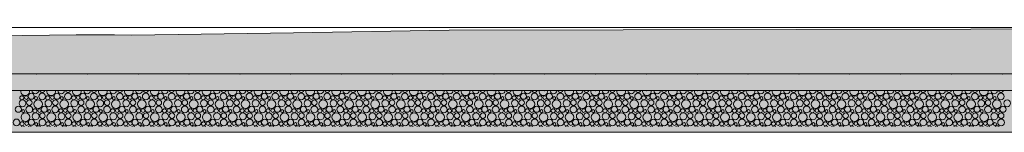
# Model space of a CAD drawing. Header units: millimetres. Extents: x 15166 to 94641, y -300 to 6935.
# Tile 23 of 32: x 70135 to 74281, y -300 to 173. Entities that reach past the tile are written whole.
import ezdxf

# ---------------------------------------------------------------- set-up
doc = ezdxf.new("R2010")
doc.units = ezdxf.units.MM
doc.header["$MEASUREMENT"] = 0
for name, color, linetype in [('Métal _ Bardage.Charp_Couv_Bard_Métal', 7, 'Continuous'), ('Nouveau_Terrain _ Original.Terrain', 7, 'Continuous'), ('Nouveau_VRD _ Voirie 3d.VRD', 7, 'Continuous')]:
    doc.layers.add(name, color=color, linetype=linetype)

# ---------------------------------------------------------------- blocks, each defined once
blk = doc.blocks.new('Élément de coupe_3')
at = {"layer": 'Métal _ Bardage.Charp_Couv_Bard_Métal', "color": 7, "linetype": 'Continuous', "lineweight": 15}
blk.add_line((77656.6, 140), (56673.8, 140), dxfattribs=at)
blk = doc.blocks.new('*X9')
at = {"layer": 'Nouveau_VRD _ Voirie 3d.VRD', "color": 33, "linetype": 'Continuous', "lineweight": 15, "true_color": 0xf48e54}
for centre, radius in [((70147.1, -178.4), 14.3), ((70144.2, -155.2), 8.58), ((70163.4, -154.2), 7.52), ((70175.9, -175.8), 11.5), ((70183.6, -148.8), 12.8), ((70213.2, -182.2), 18.4), ((70203.8, -156.5), 6.2), ((70229.6, -149.5), 14.2), ((70256.2, -178.4), 14.3), ((70253.3, -155.2), 8.58), ((70272.5, -154.2), 7.52), ((70285, -175.8), 11.5), ((70292.7, -148.8), 12.8), ((70322.3, -182.2), 18.4), ((70312.9, -156.5), 6.2), ((70338.7, -149.5), 14.2), ((70365.3, -178.4), 14.3), ((70362.4, -155.2), 8.58), ((70381.6, -154.2), 7.52), ((70394.1, -175.8), 11.5), ((70401.8, -148.8), 12.8), ((70431.4, -182.2), 18.4), ((70422, -156.5), 6.2), ((70447.8, -149.5), 14.2), ((70474.4, -178.4), 14.3), ((70471.6, -155.2), 8.58), ((70490.7, -154.2), 7.52), ((70503.3, -175.8), 11.5), ((70510.9, -148.8), 12.8), ((70540.5, -182.2), 18.4), ((70531.1, -156.5), 6.2), ((70557, -149.5), 14.2), ((70583.6, -178.4), 14.3), ((70580.7, -155.2), 8.58), ((70599.8, -154.2), 7.52), ((70612.4, -175.8), 11.5), ((70620, -148.8), 12.8), ((70649.6, -182.2), 18.4), ((70640.2, -156.5), 6.2), ((70666.1, -149.5), 14.2), ((70692.7, -178.4), 14.3), ((70689.8, -155.2), 8.58), ((70708.9, -154.2), 7.52), ((70721.5, -175.8), 11.5), ((70729.1, -148.8), 12.8), ((70758.7, -182.2), 18.4), ((70749.3, -156.5), 6.2), ((70775.2, -149.5), 14.2), ((70801.8, -178.4), 14.3), ((70798.9, -155.2), 8.58), ((70818, -154.2), 7.52), ((70830.6, -175.8), 11.5), ((70838.2, -148.8), 12.8), ((70867.8, -182.2), 18.4), ((70858.5, -156.5), 6.2), ((70884.3, -149.5), 14.2), ((70910.9, -178.4), 14.3), ((70908, -155.2), 8.58), ((70927.1, -154.2), 7.52), ((70939.7, -175.8), 11.5), ((70947.4, -148.8), 12.8), ((70976.9, -182.2), 18.4), ((70967.6, -156.5), 6.2), ((70993.4, -149.5), 14.2), ((71020, -178.4), 14.3), ((71017.1, -155.2), 8.58), ((71036.3, -154.2), 7.52), ((71048.8, -175.8), 11.5), ((71056.5, -148.8), 12.8), ((71086.1, -182.2), 18.4), ((71076.7, -156.5), 6.2), ((71102.5, -149.5), 14.2), ((71129.1, -178.4), 14.3), ((71126.2, -155.2), 8.58), ((71145.4, -154.2), 7.52), ((71157.9, -175.8), 11.5), ((71165.6, -148.8), 12.8), ((71195.2, -182.2), 18.4), ((71185.8, -156.5), 6.2), ((71211.6, -149.5), 14.2), ((71238.2, -178.4), 14.3), ((71235.3, -155.2), 8.58), ((71254.5, -154.2), 7.52), ((71267, -175.8), 11.5), ((71274.7, -148.8), 12.8), ((71304.3, -182.2), 18.4), ((71294.9, -156.5), 6.2), ((71320.7, -149.5), 14.2), ((71347.3, -178.4), 14.3), ((71344.4, -155.2), 8.58), ((71363.6, -154.2), 7.52), ((71376.2, -175.8), 11.5), ((71383.8, -148.8), 12.8), ((71413.4, -182.2), 18.4), ((71404, -156.5), 6.2), ((71429.9, -149.5), 14.2), ((71456.5, -178.4), 14.3), ((71453.6, -155.2), 8.58), ((71472.7, -154.2), 7.52), ((71485.3, -175.8), 11.5), ((71492.9, -148.8), 12.8), ((71522.5, -182.2), 18.4), ((71513.1, -156.5), 6.2), ((71539, -149.5), 14.2), ((71565.6, -178.4), 14.3), ((71562.7, -155.2), 8.58), ((71581.8, -154.2), 7.52), ((71594.4, -175.8), 11.5), ((71602, -148.8), 12.8), ((71631.6, -182.2), 18.4), ((71622.2, -156.5), 6.2), ((71648.1, -149.5), 14.2), ((71674.7, -178.4), 14.3), ((71671.8, -155.2), 8.58), ((71690.9, -154.2), 7.52), ((71703.5, -175.8), 11.5), ((71711.1, -148.8), 12.8), ((71740.7, -182.2), 18.4), ((71731.4, -156.5), 6.2), ((71757.2, -149.5), 14.2), ((71783.8, -178.4), 14.3), ((71780.9, -155.2), 8.58), ((71800, -154.2), 7.52), ((71812.6, -175.8), 11.5), ((71820.3, -148.8), 12.8), ((71849.8, -182.2), 18.4), ((71840.5, -156.5), 6.2), ((71866.3, -149.5), 14.2), ((71892.9, -178.4), 14.3), ((71890, -155.2), 8.58), ((71909.2, -154.2), 7.52), ((71921.7, -175.8), 11.5), ((71929.4, -148.8), 12.8), ((71959, -182.2), 18.4), ((71949.6, -156.5), 6.2), ((71975.4, -149.5), 14.2), ((72002, -178.4), 14.3), ((71999.1, -155.2), 8.58), ((72018.3, -154.2), 7.52), ((72030.8, -175.8), 11.5), ((72038.5, -148.8), 12.8), ((72068.1, -182.2), 18.4), ((72058.7, -156.5), 6.2), ((72084.5, -149.5), 14.2), ((72111.1, -178.4), 14.3), ((72108.2, -155.2), 8.58), ((72127.4, -154.2), 7.52), ((72139.9, -175.8), 11.5), ((72147.6, -148.8), 12.8), ((72177.2, -182.2), 18.4), ((72167.8, -156.5), 6.2), ((72193.6, -149.5), 14.2), ((72220.2, -178.4), 14.3), ((72217.3, -155.2), 8.58), ((72236.5, -154.2), 7.52), ((72249.1, -175.8), 11.5), ((72256.7, -148.8), 12.8), ((72286.3, -182.2), 18.4), ((72276.9, -156.5), 6.2), ((72302.8, -149.5), 14.2), ((72329.4, -178.4), 14.3), ((72326.5, -155.2), 8.58), ((72345.6, -154.2), 7.52), ((72358.2, -175.8), 11.5), ((72365.8, -148.8), 12.8), ((72395.4, -182.2), 18.4), ((72386, -156.5), 6.2), ((72411.9, -149.5), 14.2), ((72438.5, -178.4), 14.3), ((72435.6, -155.2), 8.58), ((72454.7, -154.2), 7.52), ((72467.3, -175.8), 11.5), ((72474.9, -148.8), 12.8), ((72504.5, -182.2), 18.4), ((72495.1, -156.5), 6.2), ((72521, -149.5), 14.2), ((72547.6, -178.4), 14.3), ((72544.7, -155.2), 8.58), ((72563.8, -154.2), 7.52), ((72576.4, -175.8), 11.5), ((72584, -148.8), 12.8), ((72613.6, -182.2), 18.4), ((72604.3, -156.5), 6.2), ((72630.1, -149.5), 14.2), ((72656.7, -178.4), 14.3), ((72653.8, -155.2), 8.58), ((72672.9, -154.2), 7.52), ((72685.5, -175.8), 11.5), ((72693.2, -148.8), 12.8), ((72722.7, -182.2), 18.4), ((72713.4, -156.5), 6.2), ((72739.2, -149.5), 14.2), ((72765.8, -178.4), 14.3), ((72762.9, -155.2), 8.58), ((72782.1, -154.2), 7.52), ((72794.6, -175.8), 11.5), ((72802.3, -148.8), 12.8), ((72831.9, -182.2), 18.4), ((72822.5, -156.5), 6.2), ((72848.3, -149.5), 14.2), ((72874.9, -178.4), 14.3), ((72872, -155.2), 8.58), ((72891.2, -154.2), 7.52), ((72903.7, -175.8), 11.5), ((72911.4, -148.8), 12.8), ((72941, -182.2), 18.4), ((72931.6, -156.5), 6.2), ((72957.4, -149.5), 14.2), ((72984, -178.4), 14.3), ((72981.1, -155.2), 8.58), ((73000.3, -154.2), 7.52), ((73012.8, -175.8), 11.5), ((73020.5, -148.8), 12.8), ((73050.1, -182.2), 18.4), ((73040.7, -156.5), 6.2), ((73066.5, -149.5), 14.2), ((73093.1, -178.4), 14.3), ((73090.2, -155.2), 8.58), ((73109.4, -154.2), 7.52), ((73122, -175.8), 11.5), ((73129.6, -148.8), 12.8), ((73159.2, -182.2), 18.4), ((73149.8, -156.5), 6.2), ((73175.6, -149.5), 14.2), ((73202.3, -178.4), 14.3), ((73199.4, -155.2), 8.58), ((73218.5, -154.2), 7.52), ((73231.1, -175.8), 11.5), ((73238.7, -148.8), 12.8), ((73268.3, -182.2), 18.4), ((73258.9, -156.5), 6.2), ((73284.8, -149.5), 14.2), ((73311.4, -178.4), 14.3), ((73308.5, -155.2), 8.58), ((73327.6, -154.2), 7.52), ((73340.2, -175.8), 11.5), ((73347.8, -148.8), 12.8), ((73377.4, -182.2), 18.4), ((73368, -156.5), 6.2), ((73393.9, -149.5), 14.2), ((73420.5, -178.4), 14.3), ((73417.6, -155.2), 8.58), ((73436.7, -154.2), 7.52), ((73449.3, -175.8), 11.5), ((73456.9, -148.8), 12.8), ((73486.5, -182.2), 18.4), ((73477.2, -156.5), 6.2), ((73503, -149.5), 14.2), ((73529.6, -178.4), 14.3), ((73526.7, -155.2), 8.58), ((73545.8, -154.2), 7.52), ((73558.4, -175.8), 11.5), ((73566.1, -148.8), 12.8), ((73595.6, -182.2), 18.4), ((73586.3, -156.5), 6.2), ((73612.1, -149.5), 14.2), ((73638.7, -178.4), 14.3), ((73635.8, -155.2), 8.58), ((73655, -154.2), 7.52), ((73667.5, -175.8), 11.5), ((73675.2, -148.8), 12.8), ((73704.7, -182.2), 18.4), ((73695.4, -156.5), 6.2), ((73721.2, -149.5), 14.2), ((73747.8, -178.4), 14.3), ((73744.9, -155.2), 8.58), ((73764.1, -154.2), 7.52), ((73776.6, -175.8), 11.5), ((73784.3, -148.8), 12.8), ((73813.9, -182.2), 18.4), ((73804.5, -156.5), 6.2), ((73830.3, -149.5), 14.2), ((73856.9, -178.4), 14.3), ((73854, -155.2), 8.58), ((73873.2, -154.2), 7.52), ((73885.7, -175.8), 11.5), ((73893.4, -148.8), 12.8), ((73923, -182.2), 18.4), ((73913.6, -156.5), 6.2), ((73939.4, -149.5), 14.2), ((73966, -178.4), 14.3), ((73963.1, -155.2), 8.58), ((73982.3, -154.2), 7.52), ((73994.9, -175.8), 11.5), ((74002.5, -148.8), 12.8), ((74032.1, -182.2), 18.4), ((74022.7, -156.5), 6.2), ((74048.5, -149.5), 14.2), ((74075.2, -178.4), 14.3), ((74072.3, -155.2), 8.58), ((74091.4, -154.2), 7.52), ((74104, -175.8), 11.5), ((74111.6, -148.8), 12.8), ((74141.2, -182.2), 18.4), ((74131.8, -156.5), 6.2), ((74157.7, -149.5), 14.2), ((74184.3, -178.4), 14.3), ((74181.4, -155.2), 8.58), ((74200.5, -154.2), 7.52), ((74213.1, -175.8), 11.5), ((74220.7, -148.8), 12.8), ((74250.3, -182.2), 18.4), ((74240.9, -156.5), 6.2), ((74266.8, -149.5), 14.2), ((74293.4, -178.4), 14.3), ((70129.6, -203.4), 12.8), ((70149.8, -211.1), 6.2), ((70175.6, -204.1), 14.2), ((70199.3, -209.8), 8.58), ((70218.5, -208.8), 7.52), ((70238.7, -203.4), 12.8), ((70258.9, -211.1), 6.2), ((70284.7, -204.1), 14.2), ((70308.4, -209.8), 8.58), ((70327.6, -208.8), 7.52), ((70347.8, -203.4), 12.8), ((70368, -211.1), 6.2), ((70393.8, -204.1), 14.2), ((70417.6, -209.8), 8.58), ((70436.7, -208.8), 7.52), ((70456.9, -203.4), 12.8), ((70477.1, -211.1), 6.2), ((70503, -204.1), 14.2), ((70526.7, -209.8), 8.58), ((70545.8, -208.8), 7.52), ((70566, -203.4), 12.8), ((70586.2, -211.1), 6.2), ((70612.1, -204.1), 14.2), ((70635.8, -209.8), 8.58), ((70654.9, -208.8), 7.52), ((70675.1, -203.4), 12.8), ((70695.3, -211.1), 6.2), ((70721.2, -204.1), 14.2), ((70744.9, -209.8), 8.58), ((70764, -208.8), 7.52), ((70784.2, -203.4), 12.8), ((70804.5, -211.1), 6.2), ((70830.3, -204.1), 14.2), ((70854, -209.8), 8.58), ((70873.1, -208.8), 7.52), ((70893.4, -203.4), 12.8), ((70913.6, -211.1), 6.2), ((70939.4, -204.1), 14.2), ((70963.1, -209.8), 8.58), ((70982.3, -208.8), 7.52), ((71002.5, -203.4), 12.8), ((71022.7, -211.1), 6.2), ((71048.5, -204.1), 14.2), ((71072.2, -209.8), 8.58), ((71091.4, -208.8), 7.52), ((71111.6, -203.4), 12.8), ((71131.8, -211.1), 6.2), ((71157.6, -204.1), 14.2), ((71181.3, -209.8), 8.58), ((71200.5, -208.8), 7.52), ((71220.7, -203.4), 12.8), ((71240.9, -211.1), 6.2), ((71266.7, -204.1), 14.2), ((71290.4, -209.8), 8.58), ((71309.6, -208.8), 7.52), ((71329.8, -203.4), 12.8), ((71350, -211.1), 6.2), ((71375.9, -204.1), 14.2), ((71399.6, -209.8), 8.58), ((71418.7, -208.8), 7.52), ((71438.9, -203.4), 12.8), ((71459.1, -211.1), 6.2), ((71485, -204.1), 14.2), ((71508.7, -209.8), 8.58), ((71527.8, -208.8), 7.52), ((71548, -203.4), 12.8), ((71568.2, -211.1), 6.2), ((71594.1, -204.1), 14.2), ((71617.8, -209.8), 8.58), ((71636.9, -208.8), 7.52), ((71657.1, -203.4), 12.8), ((71677.4, -211.1), 6.2), ((71703.2, -204.1), 14.2), ((71726.9, -209.8), 8.58), ((71746, -208.8), 7.52), ((71766.3, -203.4), 12.8), ((71786.5, -211.1), 6.2), ((71812.3, -204.1), 14.2), ((71836, -209.8), 8.58), ((71855.2, -208.8), 7.52), ((71875.4, -203.4), 12.8), ((71895.6, -211.1), 6.2), ((71921.4, -204.1), 14.2), ((71945.1, -209.8), 8.58), ((71964.3, -208.8), 7.52), ((71984.5, -203.4), 12.8), ((72004.7, -211.1), 6.2), ((72030.5, -204.1), 14.2), ((72054.2, -209.8), 8.58), ((72073.4, -208.8), 7.52), ((72093.6, -203.4), 12.8), ((72113.8, -211.1), 6.2), ((72139.6, -204.1), 14.2), ((72163.3, -209.8), 8.58), ((72182.5, -208.8), 7.52), ((72202.7, -203.4), 12.8), ((72222.9, -211.1), 6.2), ((72248.8, -204.1), 14.2), ((72272.5, -209.8), 8.58), ((72291.6, -208.8), 7.52), ((72311.8, -203.4), 12.8), ((72332, -211.1), 6.2), ((72357.9, -204.1), 14.2), ((72381.6, -209.8), 8.58), ((72400.7, -208.8), 7.52), ((72420.9, -203.4), 12.8), ((72441.1, -211.1), 6.2), ((72467, -204.1), 14.2), ((72490.7, -209.8), 8.58), ((72509.8, -208.8), 7.52), ((72530, -203.4), 12.8), ((72550.3, -211.1), 6.2), ((72576.1, -204.1), 14.2), ((72599.8, -209.8), 8.58), ((72618.9, -208.8), 7.52), ((72639.2, -203.4), 12.8), ((72659.4, -211.1), 6.2), ((72685.2, -204.1), 14.2), ((72708.9, -209.8), 8.58), ((72728.1, -208.8), 7.52), ((72748.3, -203.4), 12.8), ((72768.5, -211.1), 6.2), ((72794.3, -204.1), 14.2), ((72818, -209.8), 8.58), ((72837.2, -208.8), 7.52), ((72857.4, -203.4), 12.8), ((72877.6, -211.1), 6.2), ((72903.4, -204.1), 14.2), ((72927.1, -209.8), 8.58), ((72946.3, -208.8), 7.52), ((72966.5, -203.4), 12.8), ((72986.7, -211.1), 6.2), ((73012.5, -204.1), 14.2), ((73036.2, -209.8), 8.58), ((73055.4, -208.8), 7.52), ((73075.6, -203.4), 12.8), ((73095.8, -211.1), 6.2), ((73121.6, -204.1), 14.2), ((73145.4, -209.8), 8.58), ((73164.5, -208.8), 7.52), ((73184.7, -203.4), 12.8), ((73204.9, -211.1), 6.2), ((73230.8, -204.1), 14.2), ((73254.5, -209.8), 8.58), ((73273.6, -208.8), 7.52), ((73293.8, -203.4), 12.8), ((73314, -211.1), 6.2), ((73339.9, -204.1), 14.2), ((73363.6, -209.8), 8.58), ((73382.7, -208.8), 7.52), ((73402.9, -203.4), 12.8), ((73423.2, -211.1), 6.2), ((73449, -204.1), 14.2), ((73472.7, -209.8), 8.58), ((73491.8, -208.8), 7.52), ((73512.1, -203.4), 12.8), ((73532.3, -211.1), 6.2), ((73558.1, -204.1), 14.2), ((73581.8, -209.8), 8.58), ((73601, -208.8), 7.52), ((73621.2, -203.4), 12.8), ((73641.4, -211.1), 6.2), ((73667.2, -204.1), 14.2), ((73690.9, -209.8), 8.58), ((73710.1, -208.8), 7.52), ((73730.3, -203.4), 12.8), ((73750.5, -211.1), 6.2), ((73776.3, -204.1), 14.2), ((73800, -209.8), 8.58), ((73819.2, -208.8), 7.52), ((73839.4, -203.4), 12.8), ((73859.6, -211.1), 6.2), ((73885.4, -204.1), 14.2), ((73909.1, -209.8), 8.58), ((73928.3, -208.8), 7.52), ((73948.5, -203.4), 12.8), ((73968.7, -211.1), 6.2), ((73994.5, -204.1), 14.2), ((74018.3, -209.8), 8.58), ((74037.4, -208.8), 7.52), ((74057.6, -203.4), 12.8), ((74077.8, -211.1), 6.2), ((74103.7, -204.1), 14.2), ((74127.4, -209.8), 8.58), ((74146.5, -208.8), 7.52), ((74166.7, -203.4), 12.8), ((74186.9, -211.1), 6.2), ((74212.8, -204.1), 14.2), ((74236.5, -209.8), 8.58), ((74255.6, -208.8), 7.52), ((74275.8, -203.4), 12.8), ((70121.6, -258.7), 14.2), ((70159.2, -236.8), 18.4), ((70184.7, -258), 12.8), ((70202.2, -233), 14.3), ((70230.7, -258.7), 14.2), ((70231, -230.4), 11.5), ((70268.3, -236.8), 18.4), ((70293.8, -258), 12.8), ((70311.3, -233), 14.3), ((70339.8, -258.7), 14.2), ((70340.1, -230.4), 11.5), ((70377.4, -236.8), 18.4), ((70402.9, -258), 12.8), ((70420.4, -233), 14.3), ((70449, -258.7), 14.2), ((70449.3, -230.4), 11.5), ((70486.5, -236.8), 18.4), ((70512, -258), 12.8), ((70529.6, -233), 14.3), ((70558.1, -258.7), 14.2), ((70558.4, -230.4), 11.5), ((70595.6, -236.8), 18.4), ((70621.1, -258), 12.8), ((70638.7, -233), 14.3), ((70667.2, -258.7), 14.2), ((70667.5, -230.4), 11.5), ((70704.7, -236.8), 18.4), ((70730.2, -258), 12.8), ((70747.8, -233), 14.3), ((70776.3, -258.7), 14.2), ((70776.6, -230.4), 11.5), ((70813.8, -236.8), 18.4), ((70839.4, -258), 12.8), ((70856.9, -233), 14.3), ((70885.4, -258.7), 14.2), ((70885.7, -230.4), 11.5), ((70922.9, -236.8), 18.4), ((70948.5, -258), 12.8), ((70966, -233), 14.3), ((70994.5, -258.7), 14.2), ((70994.8, -230.4), 11.5), ((71032.1, -236.8), 18.4), ((71057.6, -258), 12.8), ((71075.1, -233), 14.3), ((71103.6, -258.7), 14.2), ((71103.9, -230.4), 11.5), ((71141.2, -236.8), 18.4), ((71166.7, -258), 12.8), ((71184.2, -233), 14.3), ((71212.7, -258.7), 14.2), ((71213, -230.4), 11.5), ((71250.3, -236.8), 18.4), ((71275.8, -258), 12.8), ((71293.3, -233), 14.3), ((71321.9, -258.7), 14.2), ((71322.2, -230.4), 11.5), ((71359.4, -236.8), 18.4), ((71384.9, -258), 12.8), ((71402.5, -233), 14.3), ((71431, -258.7), 14.2), ((71431.3, -230.4), 11.5), ((71468.5, -236.8), 18.4), ((71494, -258), 12.8), ((71511.6, -233), 14.3), ((71540.1, -258.7), 14.2), ((71540.4, -230.4), 11.5), ((71577.6, -236.8), 18.4), ((71603.1, -258), 12.8), ((71620.7, -233), 14.3), ((71649.2, -258.7), 14.2), ((71649.5, -230.4), 11.5), ((71686.7, -236.8), 18.4), ((71712.3, -258), 12.8), ((71729.8, -233), 14.3), ((71758.3, -258.7), 14.2), ((71758.6, -230.4), 11.5), ((71795.8, -236.8), 18.4), ((71821.4, -258), 12.8), ((71838.9, -233), 14.3), ((71867.4, -258.7), 14.2), ((71867.7, -230.4), 11.5), ((71905, -236.8), 18.4), ((71930.5, -258), 12.8), ((71948, -233), 14.3), ((71976.5, -258.7), 14.2), ((71976.8, -230.4), 11.5), ((72014.1, -236.8), 18.4), ((72039.6, -258), 12.8), ((72057.1, -233), 14.3), ((72085.6, -258.7), 14.2), ((72085.9, -230.4), 11.5), ((72123.2, -236.8), 18.4), ((72148.7, -258), 12.8), ((72166.2, -233), 14.3), ((72194.8, -258.7), 14.2), ((72195.1, -230.4), 11.5), ((72232.3, -236.8), 18.4), ((72257.8, -258), 12.8), ((72275.4, -233), 14.3), ((72303.9, -258.7), 14.2), ((72304.2, -230.4), 11.5), ((72341.4, -236.8), 18.4), ((72366.9, -258), 12.8), ((72384.5, -233), 14.3), ((72413, -258.7), 14.2), ((72413.3, -230.4), 11.5), ((72450.5, -236.8), 18.4), ((72476, -258), 12.8), ((72493.6, -233), 14.3), ((72522.1, -258.7), 14.2), ((72522.4, -230.4), 11.5), ((72559.6, -236.8), 18.4), ((72585.2, -258), 12.8), ((72602.7, -233), 14.3), ((72631.2, -258.7), 14.2), ((72631.5, -230.4), 11.5), ((72668.7, -236.8), 18.4), ((72694.3, -258), 12.8), ((72711.8, -233), 14.3), ((72740.3, -258.7), 14.2), ((72740.6, -230.4), 11.5), ((72777.9, -236.8), 18.4), ((72803.4, -258), 12.8), ((72820.9, -233), 14.3), ((72849.4, -258.7), 14.2), ((72849.7, -230.4), 11.5), ((72887, -236.8), 18.4), ((72912.5, -258), 12.8), ((72930, -233), 14.3), ((72958.5, -258.7), 14.2), ((72958.8, -230.4), 11.5), ((72996.1, -236.8), 18.4), ((73021.6, -258), 12.8), ((73039.1, -233), 14.3), ((73067.6, -258.7), 14.2), ((73068, -230.4), 11.5), ((73105.2, -236.8), 18.4), ((73130.7, -258), 12.8), ((73148.3, -233), 14.3), ((73176.8, -258.7), 14.2), ((73177.1, -230.4), 11.5), ((73214.3, -236.8), 18.4), ((73239.8, -258), 12.8), ((73257.4, -233), 14.3), ((73285.9, -258.7), 14.2), ((73286.2, -230.4), 11.5), ((73323.4, -236.8), 18.4), ((73348.9, -258), 12.8), ((73366.5, -233), 14.3), ((73395, -258.7), 14.2), ((73395.3, -230.4), 11.5), ((73432.5, -236.8), 18.4), ((73458.1, -258), 12.8), ((73475.6, -233), 14.3), ((73504.1, -258.7), 14.2), ((73504.4, -230.4), 11.5), ((73541.6, -236.8), 18.4), ((73567.2, -258), 12.8), ((73584.7, -233), 14.3), ((73613.2, -258.7), 14.2), ((73613.5, -230.4), 11.5), ((73650.7, -236.8), 18.4), ((73676.3, -258), 12.8), ((73693.8, -233), 14.3), ((73722.3, -258.7), 14.2), ((73722.6, -230.4), 11.5), ((73759.9, -236.8), 18.4), ((73785.4, -258), 12.8), ((73802.9, -233), 14.3), ((73831.4, -258.7), 14.2), ((73831.7, -230.4), 11.5), ((73869, -236.8), 18.4), ((73894.5, -258), 12.8), ((73912, -233), 14.3), ((73940.5, -258.7), 14.2), ((73940.9, -230.4), 11.5), ((73978.1, -236.8), 18.4), ((74003.6, -258), 12.8), ((74021.2, -233), 14.3), ((74049.7, -258.7), 14.2), ((74050, -230.4), 11.5), ((74087.2, -236.8), 18.4), ((74112.7, -258), 12.8), ((74130.3, -233), 14.3), ((74158.8, -258.7), 14.2), ((74159.1, -230.4), 11.5), ((74196.3, -236.8), 18.4), ((74221.8, -258), 12.8), ((74239.4, -233), 14.3), ((74267.9, -258.7), 14.2), ((74268.2, -230.4), 11.5), ((70145.3, -264.4), 8.58), ((70164.5, -263.4), 7.52), ((70204.9, -265.7), 6.2), ((70254.4, -264.4), 8.58), ((70273.6, -263.4), 7.52), ((70314, -265.7), 6.2), ((70363.6, -264.4), 8.58), ((70382.7, -263.4), 7.52), ((70423.1, -265.7), 6.2), ((70472.7, -264.4), 8.58), ((70491.8, -263.4), 7.52), ((70532.2, -265.7), 6.2), ((70581.8, -264.4), 8.58), ((70600.9, -263.4), 7.52), ((70641.3, -265.7), 6.2), ((70690.9, -264.4), 8.58), ((70710, -263.4), 7.52), ((70750.5, -265.7), 6.2), ((70800, -264.4), 8.58), ((70819.1, -263.4), 7.52), ((70859.6, -265.7), 6.2), ((70909.1, -264.4), 8.58), ((70928.3, -263.4), 7.52), ((70968.7, -265.7), 6.2), ((71018.2, -264.4), 8.58), ((71037.4, -263.4), 7.52), ((71077.8, -265.7), 6.2), ((71127.3, -264.4), 8.58), ((71146.5, -263.4), 7.52), ((71186.9, -265.7), 6.2), ((71236.4, -264.4), 8.58), ((71255.6, -263.4), 7.52), ((71296, -265.7), 6.2), ((71345.6, -264.4), 8.58), ((71364.7, -263.4), 7.52), ((71405.1, -265.7), 6.2), ((71454.7, -264.4), 8.58), ((71473.8, -263.4), 7.52), ((71514.2, -265.7), 6.2), ((71563.8, -264.4), 8.58), ((71582.9, -263.4), 7.52), ((71623.4, -265.7), 6.2), ((71672.9, -264.4), 8.58), ((71692, -263.4), 7.52), ((71732.5, -265.7), 6.2), ((71782, -264.4), 8.58), ((71801.2, -263.4), 7.52), ((71841.6, -265.7), 6.2), ((71891.1, -264.4), 8.58), ((71910.3, -263.4), 7.52), ((71950.7, -265.7), 6.2), ((72000.2, -264.4), 8.58), ((72019.4, -263.4), 7.52), ((72059.8, -265.7), 6.2), ((72109.3, -264.4), 8.58), ((72128.5, -263.4), 7.52), ((72168.9, -265.7), 6.2), ((72218.5, -264.4), 8.58), ((72237.6, -263.4), 7.52), ((72278, -265.7), 6.2), ((72327.6, -264.4), 8.58), ((72346.7, -263.4), 7.52), ((72387.1, -265.7), 6.2), ((72436.7, -264.4), 8.58), ((72455.8, -263.4), 7.52), ((72496.3, -265.7), 6.2), ((72545.8, -264.4), 8.58), ((72564.9, -263.4), 7.52), ((72605.4, -265.7), 6.2), ((72654.9, -264.4), 8.58), ((72674.1, -263.4), 7.52), ((72714.5, -265.7), 6.2), ((72764, -264.4), 8.58), ((72783.2, -263.4), 7.52), ((72823.6, -265.7), 6.2), ((72873.1, -264.4), 8.58), ((72892.3, -263.4), 7.52), ((72932.7, -265.7), 6.2), ((72982.2, -264.4), 8.58), ((73001.4, -263.4), 7.52), ((73041.8, -265.7), 6.2), ((73091.4, -264.4), 8.58), ((73110.5, -263.4), 7.52), ((73150.9, -265.7), 6.2), ((73200.5, -264.4), 8.58), ((73219.6, -263.4), 7.52), ((73260, -265.7), 6.2), ((73309.6, -264.4), 8.58), ((73328.7, -263.4), 7.52), ((73369.2, -265.7), 6.2), ((73418.7, -264.4), 8.58), ((73437.8, -263.4), 7.52), ((73478.3, -265.7), 6.2), ((73527.8, -264.4), 8.58), ((73547, -263.4), 7.52), ((73587.4, -265.7), 6.2), ((73636.9, -264.4), 8.58), ((73656.1, -263.4), 7.52), ((73696.5, -265.7), 6.2), ((73746, -264.4), 8.58), ((73765.2, -263.4), 7.52), ((73805.6, -265.7), 6.2), ((73855.1, -264.4), 8.58), ((73874.3, -263.4), 7.52), ((73914.7, -265.7), 6.2), ((73964.3, -264.4), 8.58), ((73983.4, -263.4), 7.52), ((74023.8, -265.7), 6.2), ((74073.4, -264.4), 8.58), ((74092.5, -263.4), 7.52), ((74132.9, -265.7), 6.2), ((74182.5, -264.4), 8.58), ((74201.6, -263.4), 7.52), ((74242.1, -265.7), 6.2)]:
    blk.add_circle(centre, radius, dxfattribs=at)
for centre, radius, start, end in [((70158, -127.6), 18.4, 172.6812, 7.3188), ((70201.1, -123.8), 14.3, 185.6052, 354.3948), ((70229.9, -121.2), 11.5, 200.5726, 339.4274), ((70267.2, -127.6), 18.4, 172.6812, 7.3188), ((70310.2, -123.8), 14.3, 185.6052, 354.3948), ((70339, -121.2), 11.5, 200.5726, 339.4274), ((70376.3, -127.6), 18.4, 172.6812, 7.3188), ((70419.3, -123.8), 14.3, 185.6052, 354.3948), ((70448.1, -121.2), 11.5, 200.5726, 339.4274), ((70485.4, -127.6), 18.4, 172.6812, 7.3188), ((70528.4, -123.8), 14.3, 185.6052, 354.3948), ((70557.3, -121.2), 11.5, 200.5726, 339.4274), ((70594.5, -127.6), 18.4, 172.6812, 7.3188), ((70637.6, -123.8), 14.3, 185.6052, 354.3948), ((70666.4, -121.2), 11.5, 200.5726, 339.4274), ((70703.6, -127.6), 18.4, 172.6812, 7.3188), ((70746.7, -123.8), 14.3, 185.6052, 354.3948), ((70775.5, -121.2), 11.5, 200.5726, 339.4274), ((70812.7, -127.6), 18.4, 172.6812, 7.3188), ((70855.8, -123.8), 14.3, 185.6052, 354.3948), ((70884.6, -121.2), 11.5, 200.5726, 339.4274), ((70921.8, -127.6), 18.4, 172.6812, 7.3188), ((70964.9, -123.8), 14.3, 185.6052, 354.3948), ((70993.7, -121.2), 11.5, 200.5726, 339.4274), ((71030.9, -127.6), 18.4, 172.6812, 7.3188), ((71074, -123.8), 14.3, 185.6052, 354.3948), ((71102.8, -121.2), 11.5, 200.5726, 339.4274), ((71140.1, -127.6), 18.4, 172.6812, 7.3188), ((71183.1, -123.8), 14.3, 185.6052, 354.3948), ((71211.9, -121.2), 11.5, 200.5726, 339.4274), ((71249.2, -127.6), 18.4, 172.6812, 7.3188), ((71292.2, -123.8), 14.3, 185.6052, 354.3948), ((71321, -121.2), 11.5, 200.5726, 339.4274), ((71358.3, -127.6), 18.4, 172.6812, 7.3188), ((71401.3, -123.8), 14.3, 185.6052, 354.3948), ((71430.2, -121.2), 11.5, 200.5726, 339.4274), ((71467.4, -127.6), 18.4, 172.6812, 7.3188), ((71510.5, -123.8), 14.3, 185.6052, 354.3948), ((71539.3, -121.2), 11.5, 200.5726, 339.4274), ((71576.5, -127.6), 18.4, 172.6812, 7.3188), ((71619.6, -123.8), 14.3, 185.6052, 354.3948), ((71648.4, -121.2), 11.5, 200.5726, 339.4274), ((71685.6, -127.6), 18.4, 172.6812, 7.3188), ((71728.7, -123.8), 14.3, 185.6052, 354.3948), ((71757.5, -121.2), 11.5, 200.5726, 339.4274), ((71794.7, -127.6), 18.4, 172.6812, 7.3188), ((71837.8, -123.8), 14.3, 185.6052, 354.3948), ((71866.6, -121.2), 11.5, 200.5726, 339.4274), ((71903.8, -127.6), 18.4, 172.6812, 7.3188), ((71946.9, -123.8), 14.3, 185.6052, 354.3948), ((71975.7, -121.2), 11.5, 200.5726, 339.4274), ((72013, -127.6), 18.4, 172.6812, 7.3188), ((72056, -123.8), 14.3, 185.6052, 354.3948), ((72084.8, -121.2), 11.5, 200.5726, 339.4274), ((72122.1, -127.6), 18.4, 172.6812, 7.3188), ((72165.1, -123.8), 14.3, 185.6052, 354.3948), ((72193.9, -121.2), 11.5, 200.5726, 339.4274), ((72231.2, -127.6), 18.4, 172.6812, 7.3188), ((72274.2, -123.8), 14.3, 185.6052, 354.3948), ((72303.1, -121.2), 11.5, 200.5726, 339.4274), ((72340.3, -127.6), 18.4, 172.6812, 7.3188), ((72383.4, -123.8), 14.3, 185.6052, 354.3948), ((72412.2, -121.2), 11.5, 200.5726, 339.4274), ((72449.4, -127.6), 18.4, 172.6812, 7.3188), ((72492.5, -123.8), 14.3, 185.6052, 354.3948), ((72521.3, -121.2), 11.5, 200.5726, 339.4274), ((72558.5, -127.6), 18.4, 172.6812, 7.3188), ((72601.6, -123.8), 14.3, 185.6052, 354.3948), ((72630.4, -121.2), 11.5, 200.5726, 339.4274), ((72667.6, -127.6), 18.4, 172.6812, 7.3188), ((72710.7, -123.8), 14.3, 185.6052, 354.3948), ((72739.5, -121.2), 11.5, 200.5726, 339.4274), ((72776.7, -127.6), 18.4, 172.6812, 7.3188), ((72819.8, -123.8), 14.3, 185.6052, 354.3948), ((72848.6, -121.2), 11.5, 200.5726, 339.4274), ((72885.9, -127.6), 18.4, 172.6812, 7.3188), ((72928.9, -123.8), 14.3, 185.6052, 354.3948), ((72957.7, -121.2), 11.5, 200.5726, 339.4274), ((72995, -127.6), 18.4, 172.6812, 7.3188), ((73038, -123.8), 14.3, 185.6052, 354.3948), ((73066.8, -121.2), 11.5, 200.5726, 339.4274), ((73104.1, -127.6), 18.4, 172.6812, 7.3188), ((73147.1, -123.8), 14.3, 185.6052, 354.3948), ((73176, -121.2), 11.5, 200.5726, 339.4274), ((73213.2, -127.6), 18.4, 172.6812, 7.3188), ((73256.3, -123.8), 14.3, 185.6052, 354.3948), ((73285.1, -121.2), 11.5, 200.5726, 339.4274), ((73322.3, -127.6), 18.4, 172.6812, 7.3188), ((73365.4, -123.8), 14.3, 185.6052, 354.3948), ((73394.2, -121.2), 11.5, 200.5726, 339.4274), ((73431.4, -127.6), 18.4, 172.6812, 7.3188), ((73474.5, -123.8), 14.3, 185.6052, 354.3948), ((73503.3, -121.2), 11.5, 200.5726, 339.4274), ((73540.5, -127.6), 18.4, 172.6812, 7.3188), ((73583.6, -123.8), 14.3, 185.6052, 354.3948), ((73612.4, -121.2), 11.5, 200.5726, 339.4274), ((73649.6, -127.6), 18.4, 172.6812, 7.3188), ((73692.7, -123.8), 14.3, 185.6052, 354.3948), ((73721.5, -121.2), 11.5, 200.5726, 339.4274), ((73758.7, -127.6), 18.4, 172.6812, 7.3188), ((73801.8, -123.8), 14.3, 185.6052, 354.3948), ((73830.6, -121.2), 11.5, 200.5726, 339.4274), ((73867.9, -127.6), 18.4, 172.6812, 7.3188), ((73910.9, -123.8), 14.3, 185.6052, 354.3948), ((73939.7, -121.2), 11.5, 200.5726, 339.4274), ((73977, -127.6), 18.4, 172.6812, 7.3188), ((74020, -123.8), 14.3, 185.6052, 354.3948), ((74048.9, -121.2), 11.5, 200.5726, 339.4274), ((74086.1, -127.6), 18.4, 172.6812, 7.3188), ((74129.2, -123.8), 14.3, 185.6052, 354.3948), ((74158, -121.2), 11.5, 200.5726, 339.4274), ((74195.2, -127.6), 18.4, 172.6812, 7.3188), ((74238.3, -123.8), 14.3, 185.6052, 354.3948), ((74267.1, -121.2), 11.5, 200.5726, 339.4274), ((70148.2, -287.6), 14.3, 59.7951, 120.2049), ((70177, -285), 11.5, 57.6732, 122.3268), ((70214.3, -291.4), 18.4, 61.2883, 118.7117), ((70257.3, -287.6), 14.3, 59.7951, 120.2049), ((70286.1, -285), 11.5, 57.6732, 122.3268), ((70323.4, -291.4), 18.4, 61.2883, 118.7117), ((70366.4, -287.6), 14.3, 59.7951, 120.2049), ((70395.3, -285), 11.5, 57.6732, 122.3268), ((70432.5, -291.4), 18.4, 61.2883, 118.7117), ((70475.6, -287.6), 14.3, 59.7951, 120.2049), ((70504.4, -285), 11.5, 57.6732, 122.3268), ((70541.6, -291.4), 18.4, 61.2883, 118.7117), ((70584.7, -287.6), 14.3, 59.7951, 120.2049), ((70613.5, -285), 11.5, 57.6732, 122.3268), ((70650.7, -291.4), 18.4, 61.2883, 118.7117), ((70693.8, -287.6), 14.3, 59.7951, 120.2049), ((70722.6, -285), 11.5, 57.6732, 122.3268), ((70759.8, -291.4), 18.4, 61.2883, 118.7117), ((70802.9, -287.6), 14.3, 59.7951, 120.2049), ((70831.7, -285), 11.5, 57.6732, 122.3268), ((70868.9, -291.4), 18.4, 61.2883, 118.7117), ((70912, -287.6), 14.3, 59.7951, 120.2049), ((70940.8, -285), 11.5, 57.6732, 122.3268), ((70978.1, -291.4), 18.4, 61.2883, 118.7117), ((71021.1, -287.6), 14.3, 59.7951, 120.2049), ((71049.9, -285), 11.5, 57.6732, 122.3268), ((71087.2, -291.4), 18.4, 61.2883, 118.7117), ((71130.2, -287.6), 14.3, 59.7951, 120.2049), ((71159, -285), 11.5, 57.6732, 122.3268), ((71196.3, -291.4), 18.4, 61.2883, 118.7117), ((71239.3, -287.6), 14.3, 59.7951, 120.2049), ((71268.2, -285), 11.5, 57.6732, 122.3268), ((71305.4, -291.4), 18.4, 61.2883, 118.7117), ((71348.5, -287.6), 14.3, 59.7951, 120.2049), ((71377.3, -285), 11.5, 57.6732, 122.3268), ((71414.5, -291.4), 18.4, 61.2883, 118.7117), ((71457.6, -287.6), 14.3, 59.7951, 120.2049), ((71486.4, -285), 11.5, 57.6732, 122.3268), ((71523.6, -291.4), 18.4, 61.2883, 118.7117), ((71566.7, -287.6), 14.3, 59.7951, 120.2049), ((71595.5, -285), 11.5, 57.6732, 122.3268), ((71632.7, -291.4), 18.4, 61.2883, 118.7117), ((71675.8, -287.6), 14.3, 59.7951, 120.2049), ((71704.6, -285), 11.5, 57.6732, 122.3268), ((71741.8, -291.4), 18.4, 61.2883, 118.7117), ((71784.9, -287.6), 14.3, 59.7951, 120.2049), ((71813.7, -285), 11.5, 57.6732, 122.3268), ((71851, -291.4), 18.4, 61.2883, 118.7117), ((71894, -287.6), 14.3, 59.7951, 120.2049), ((71922.8, -285), 11.5, 57.6732, 122.3268), ((71960.1, -291.4), 18.4, 61.2883, 118.7117), ((72003.1, -287.6), 14.3, 59.7951, 120.2049), ((72031.9, -285), 11.5, 57.6732, 122.3268), ((72069.2, -291.4), 18.4, 61.2883, 118.7117), ((72112.2, -287.6), 14.3, 59.7951, 120.2049), ((72141.1, -285), 11.5, 57.6732, 122.3268), ((72178.3, -291.4), 18.4, 61.2883, 118.7117), ((72221.4, -287.6), 14.3, 59.7951, 120.2049), ((72250.2, -285), 11.5, 57.6732, 122.3268), ((72287.4, -291.4), 18.4, 61.2883, 118.7117), ((72330.5, -287.6), 14.3, 59.7951, 120.2049), ((72359.3, -285), 11.5, 57.6732, 122.3268), ((72396.5, -291.4), 18.4, 61.2883, 118.7117), ((72439.6, -287.6), 14.3, 59.7951, 120.2049), ((72468.4, -285), 11.5, 57.6732, 122.3268), ((72505.6, -291.4), 18.4, 61.2883, 118.7117), ((72548.7, -287.6), 14.3, 59.7951, 120.2049), ((72577.5, -285), 11.5, 57.6732, 122.3268), ((72614.7, -291.4), 18.4, 61.2883, 118.7117), ((72657.8, -287.6), 14.3, 59.7951, 120.2049), ((72686.6, -285), 11.5, 57.6732, 122.3268), ((72723.9, -291.4), 18.4, 61.2883, 118.7117), ((72766.9, -287.6), 14.3, 59.7951, 120.2049), ((72795.7, -285), 11.5, 57.6732, 122.3268), ((72833, -291.4), 18.4, 61.2883, 118.7117), ((72876, -287.6), 14.3, 59.7951, 120.2049), ((72904.8, -285), 11.5, 57.6732, 122.3268), ((72942.1, -291.4), 18.4, 61.2883, 118.7117), ((72985.1, -287.6), 14.3, 59.7951, 120.2049), ((73014, -285), 11.5, 57.6732, 122.3268), ((73051.2, -291.4), 18.4, 61.2883, 118.7117), ((73094.3, -287.6), 14.3, 59.7951, 120.2049), ((73123.1, -285), 11.5, 57.6732, 122.3268), ((73160.3, -291.4), 18.4, 61.2883, 118.7117), ((73203.4, -287.6), 14.3, 59.7951, 120.2049), ((73232.2, -285), 11.5, 57.6732, 122.3268), ((73269.4, -291.4), 18.4, 61.2883, 118.7117), ((73312.5, -287.6), 14.3, 59.7951, 120.2049), ((73341.3, -285), 11.5, 57.6732, 122.3268), ((73378.5, -291.4), 18.4, 61.2883, 118.7117), ((73421.6, -287.6), 14.3, 59.7951, 120.2049), ((73450.4, -285), 11.5, 57.6732, 122.3268), ((73487.6, -291.4), 18.4, 61.2883, 118.7117), ((73530.7, -287.6), 14.3, 59.7951, 120.2049), ((73559.5, -285), 11.5, 57.6732, 122.3268), ((73596.7, -291.4), 18.4, 61.2883, 118.7117), ((73639.8, -287.6), 14.3, 59.7951, 120.2049), ((73668.6, -285), 11.5, 57.6732, 122.3268), ((73705.9, -291.4), 18.4, 61.2883, 118.7117), ((73748.9, -287.6), 14.3, 59.7951, 120.2049), ((73777.7, -285), 11.5, 57.6732, 122.3268), ((73815, -291.4), 18.4, 61.2883, 118.7117), ((73858, -287.6), 14.3, 59.7951, 120.2049), ((73886.9, -285), 11.5, 57.6732, 122.3268), ((73924.1, -291.4), 18.4, 61.2883, 118.7117), ((73967.2, -287.6), 14.3, 59.7951, 120.2049), ((73996, -285), 11.5, 57.6732, 122.3268), ((74033.2, -291.4), 18.4, 61.2883, 118.7117), ((74076.3, -287.6), 14.3, 59.7951, 120.2049), ((74105.1, -285), 11.5, 57.6732, 122.3268), ((74142.3, -291.4), 18.4, 61.2883, 118.7117), ((74185.4, -287.6), 14.3, 59.7951, 120.2049), ((74214.2, -285), 11.5, 57.6732, 122.3268), ((74251.4, -291.4), 18.4, 61.2883, 118.7117)]:
    blk.add_arc(centre, radius, start, end, dxfattribs=at)
blk = doc.blocks.new('*X10')
at = {"layer": 'Nouveau_VRD _ Voirie 3d.VRD', "linetype": 'Continuous', "lineweight": 15, "true_color": 0xb5b5b5}
for points in [[(70006, -65.2), (70006, -115.2), (70192, -115.2), (70192, -65.2)], [(70220, -65.2), (70220, -115.2), (70406.1, -115.2), (70406.1, -65.2)], [(70434.1, -65.2), (70434.1, -115.2), (70620.1, -115.2), (70620.1, -65.2)], [(70648.1, -65.2), (70648.1, -115.2), (70834.2, -115.2), (70834.2, -65.2)], [(70862.2, -65.2), (70862.2, -115.2), (71048.2, -115.2), (71048.2, -65.2)], [(71076.2, -65.2), (71076.2, -115.2), (71262.2, -115.2), (71262.2, -65.2)], [(71290.3, -65.2), (71290.3, -115.2), (71476.3, -115.2), (71476.3, -65.2)], [(71504.3, -65.2), (71504.3, -115.2), (71690.3, -115.2), (71690.3, -65.2)], [(71718.3, -65.2), (71718.3, -115.2), (71904.4, -115.2), (71904.4, -65.2)], [(71932.4, -65.2), (71932.4, -115.2), (72118.4, -115.2), (72118.4, -65.2)], [(72146.4, -65.2), (72146.4, -115.2), (72332.5, -115.2), (72332.5, -65.2)], [(72360.5, -65.2), (72360.5, -115.2), (72546.5, -115.2), (72546.5, -65.2)], [(72574.5, -65.2), (72574.5, -115.2), (72760.5, -115.2), (72760.5, -65.2)], [(72788.6, -65.2), (72788.6, -115.2), (72974.6, -115.2), (72974.6, -65.2)], [(73002.6, -65.2), (73002.6, -115.2), (73188.6, -115.2), (73188.6, -65.2)], [(73216.6, -65.2), (73216.6, -115.2), (73402.7, -115.2), (73402.7, -65.2)], [(73430.7, -65.2), (73430.7, -115.2), (73616.7, -115.2), (73616.7, -65.2)], [(73644.7, -65.2), (73644.7, -115.2), (73830.8, -115.2), (73830.8, -65.2)], [(73858.8, -65.2), (73858.8, -115.2), (74044.8, -115.2), (74044.8, -65.2)], [(74072.8, -65.2), (74072.8, -115.2), (74258.8, -115.2), (74258.8, -65.2)]]:
    blk.add_hatch(color=253, dxfattribs=at).paths.add_polyline_path(points)
at = {"layer": 'Nouveau_VRD _ Voirie 3d.VRD', "color": 253, "linetype": 'Continuous', "lineweight": 15, "true_color": 0xb5b5b5}
for p in [(70206, -55.2), (70420.1, -55.2), (70634.1, -55.2), (70848.2, -55.2), (71062.2, -55.2), (71276.3, -55.2), (71490.3, -55.2), (71704.3, -55.2), (71918.4, -55.2), (72132.4, -55.2), (72346.5, -55.2), (72560.5, -55.2), (72774.6, -55.2), (72988.6, -55.2), (73202.6, -55.2), (73416.7, -55.2), (73630.7, -55.2), (73844.8, -55.2), (74058.8, -55.2), (74272.9, -55.2), (70206, -125.2), (70420.1, -125.2), (70634.1, -125.2), (70848.2, -125.2), (71062.2, -125.2), (71276.3, -125.2), (71490.3, -125.2), (71704.3, -125.2), (71918.4, -125.2), (72132.4, -125.2), (72346.5, -125.2), (72560.5, -125.2), (72774.6, -125.2), (72988.6, -125.2), (73202.6, -125.2), (73416.7, -125.2), (73630.7, -125.2), (73844.8, -125.2), (74058.8, -125.2), (74272.9, -125.2)]:
    blk.add_point(p, dxfattribs=at)
blk = doc.blocks.new('Élément de coupe_8')
at = {"layer": 'Nouveau_VRD _ Voirie 3d.VRD', "color": 7, "linetype": 'Continuous', "lineweight": 15}
for p, q in [((94641.3, -55.2), (16719.9, -55.2)), ((94641.3, -125.2), (16719.9, -125.2))]:
    blk.add_line(p, q, dxfattribs=at)
at = {"layer": 'Nouveau_VRD _ Voirie 3d.VRD', "lineweight": 0}
for name in ['*X10', '*X9']:
    blk.add_blockref(name, (0, 0), dxfattribs=at)
blk = doc.blocks.new('Élément de coupe_21')
at = {"layer": 'Nouveau_Terrain _ Original.Terrain', "linetype": 'Continuous', "lineweight": 15, "true_color": 0xf48e54}
h = blk.add_hatch(dxfattribs=at)
h.set_pattern_fill('Terre', color=33, style=0, pattern_type=2)
h.set_pattern_definition([(45, (0, 0), (-137.8858, 137.8858), []), (45, (-45.96, 45.96), (-275.7716, 275.7716), []), (45, (-91.92, 91.92), (-275.7716, 275.7716), []), (135, (-137.886, 137.886), (45.96194, 45.96194), [195, -195])])
h.paths.add_polyline_path([(15166.2, -300), (94641.3, -300), (94641.3, 172.6), (71943.5, 129), (71287.6, 118.3), (70607.6, 108.5), (70534.1, 108.7), (70476.4, 108.9), (70432.1, 109.1), (70398.6, 109.2), (70373.2, 109.2), (69695.9, 100.4), (69676.6, 100.4), (69017.9, 92.5), (69001.9, 92.5), (68384.2, 85.5), (64525.5, 3.9), (64035.9, -0.8), (63617.5, -4.9), (63265, -8.4), (62966.3, -11.4), (62708, -14.1), (62476.2, -16.6), (62256, -19), (62032.2, -21.4), (61789, -24), (61513.2, -26.9), (61206.2, -30), (60872.9, -33.2), (60518.6, -36.4), (60149.4, -39.5), (59771.7, -42.3), (59392.5, -44.6), (59019.4, -46.4), (58995.9, -46.4), (56434.9, -29.7), (32895.9, -159.1), (21645.1, -118.1), (20629.6, -115.7), (19656.5, -113.6), (18751.7, -111.8), (17939.8, -110.2), (15414.2, -106.9), (15250.7, -106.8), (15166.2, -106.6)])
at = {"layer": 'Nouveau_Terrain _ Original.Terrain', "color": 7, "linetype": 'Continuous', "lineweight": 15}
blk.add_line((94641.3, -300), (15482.5, -300), dxfattribs=at)
at = {"layer": 'Nouveau_Terrain _ Original.Terrain', "color": 7, "linetype": 'Continuous', "lineweight": 15, "flags": 128}
blk.add_lwpolyline([(64035.9, -0.8), (64525.5, 3.9), (68384.2, 85.5), (69001.9, 92.5), (69017.9, 92.5), (69676.6, 100.4), (69695.9, 100.4), (70373.2, 109.2), (70398.6, 109.2), (70432.1, 109.1), (70476.4, 108.9), (70534.1, 108.7), (70607.6, 108.5), (71287.6, 118.3), (71943.5, 129), (94641.3, 172.6)], dxfattribs=at)

msp = doc.modelspace()

# ---------------------------------------------------------------- block references
at = {"layer": 'Métal _ Bardage.Charp_Couv_Bard_Métal', "lineweight": 0}
msp.add_blockref('Élément de coupe_3', (0, 0), dxfattribs=at)
at = {"layer": 'Nouveau_Terrain _ Original.Terrain', "lineweight": 0}
msp.add_blockref('Élément de coupe_21', (0, 0), dxfattribs=at)
at = {"layer": 'Nouveau_VRD _ Voirie 3d.VRD', "lineweight": 0}
msp.add_blockref('Élément de coupe_8', (0, 0), dxfattribs=at)

doc.saveas('drawing.dxf')
